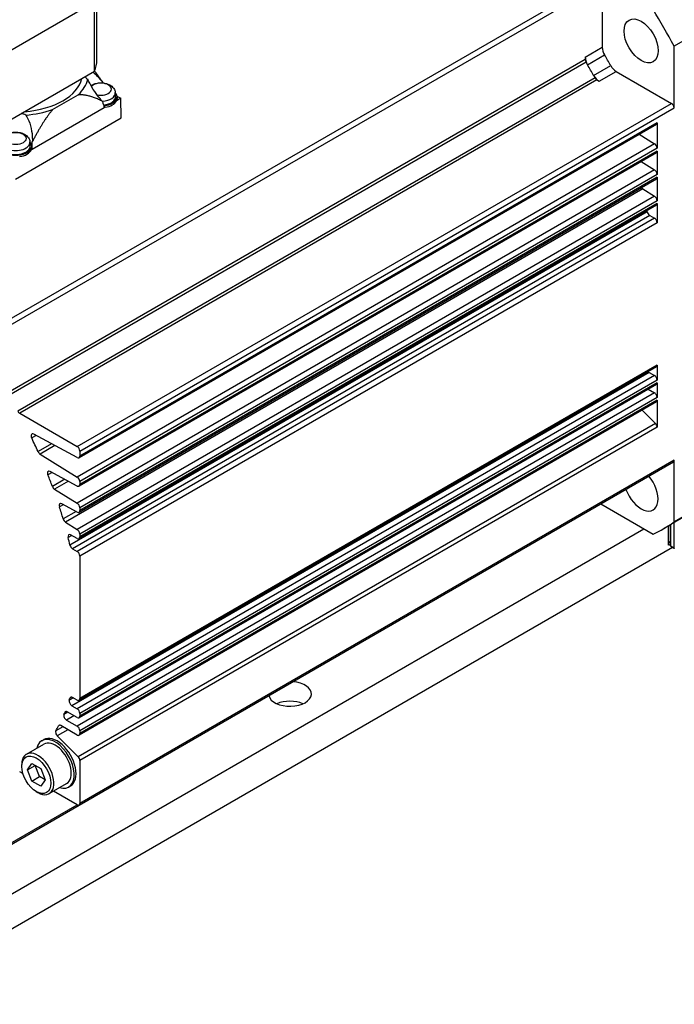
# Model space of a CAD drawing. Extents: x 0 to 2359, y -14 to 1663.
# Tile 34 of 40: x 2109 to 2170, y 1418 to 1510. Entities that reach past the tile are written whole.
import ezdxf

# ---------------------------------------------------------------- set-up
doc = ezdxf.new("R2010")
doc.units = 0
doc.header["$LTSCALE"] = 25.4
doc.layers.get('0').update_dxf_attribs({"linetype": 'CONTINUOUS'})

msp = doc.modelspace()

# ---------------------------------------------------------------- linework, layer by layer
for p, q in [((2116.0453029, 1506.1308975), (2116.0453029, 1514.6978419)), ((2107.4904587, 1481.6768249), (2162.998341, 1513.7243157)), ((2107.7379461, 1481.2481642), (2163.2458284, 1513.295655)), ((2163.2458284, 1513.295655), (2163.2458284, 1507.3211139)), ((2115.8263681, 1511.5403889), (2107.9147228, 1506.9725983)), ((2115.8263681, 1505.085274), (2115.8263681, 1511.5403889)), ((2174.2059835, 1509.8725222), (2169.9633428, 1507.4230325)), ((2161.6548382, 1506.4025552), (2163.2458284, 1507.3211139)), ((2169.9633428, 1501.6605787), (2169.9633428, 1507.4230325)), ((2161.6548382, 1506.1753786), (2107.7379461, 1475.0464464)), ((2161.6548382, 1506.4025552), (2161.6548382, 1506.1753786)), ((2161.8715322, 1505.6892344), (2163.4625225, 1506.6077931)), ((2161.7323054, 1505.9229892), (2107.8154133, 1474.794057)), ((2162.441354, 1504.7022741), (2164.0323443, 1505.6208328)), ((2107.9147228, 1500.5174835), (2115.8263681, 1505.085274)), ((2162.5741781, 1504.4648229), (2108.657286, 1473.3358907)), ((2162.9507608, 1504.1579513), (2164.5417511, 1505.0765099)), ((2164.5417511, 1505.0765099), (2169.7158555, 1502.0892394)), ((2162.7540201, 1504.2715396), (2108.837128, 1473.1426075)), ((2162.7540201, 1504.2715396), (2162.9507608, 1504.1579513)), ((2111.9122654, 1501.5000549), (2114.3092317, 1502.8839441)), ((2117.7618956, 1503.1024313), (2117.798887, 1502.7578672)), ((2118.2713285, 1502.5587249), (2117.8758285, 1502.3303829)), ((2117.9239664, 1502.7592745), (2118.2713285, 1502.5587249)), ((2117.9265207, 1502.7087562), (2117.9265207, 1502.5536218)), ((2118.3268701, 1500.7216076), (2118.2713285, 1502.5587249)), ((2116.7316537, 1501.6697933), (2109.9899907, 1497.7774923)), ((2114.2079731, 1470.0417486), (2169.7158555, 1502.0892394)), ((2114.4554605, 1469.6130879), (2169.9633428, 1501.6605787)), ((2116.8131818, 1501.7168636), (2116.7316537, 1501.6697933)), ((2108.4450529, 1495.0163378), (2118.3268701, 1500.7216076)), ((2168.2998652, 1500.1229197), (2114.3829731, 1468.9939875)), ((2168.3723526, 1500.2831417), (2114.4554605, 1469.1542095)), ((2168.3723526, 1500.2831417), (2168.3723526, 1497.8940872)), ((2166.7031684, 1499.2010663), (2168.1335024, 1498.3175872)), ((2109.7928022, 1498.4973906), (2109.8297936, 1498.1528265)), ((2109.9574272, 1498.1037154), (2109.9574272, 1497.9485811)), ((2168.1335024, 1498.3175872), (2114.2166103, 1467.188655)), ((2168.3723526, 1497.8940872), (2114.4554605, 1466.7651551)), ((2109.9899907, 1497.7774923), (2109.9092616, 1497.7308834)), ((2168.2998652, 1497.4693058), (2114.3829731, 1466.3403736)), ((2168.3723526, 1497.6295278), (2114.4554605, 1466.5005956)), ((2168.3723526, 1497.6295278), (2168.3723526, 1495.4445975)), ((2166.8739802, 1496.6460707), (2168.1335024, 1495.8680974)), ((2168.1335024, 1495.8680974), (2114.2166103, 1464.7391653)), ((2168.3723526, 1495.4445975), (2114.4554605, 1464.3156653)), ((2168.3723526, 1495.180038), (2114.4554605, 1464.0511059)), ((2168.3723526, 1495.180038), (2168.3723526, 1492.9951078)), ((2168.2998652, 1495.019816), (2114.3829731, 1463.8908839)), ((2167.0351982, 1494.0970009), (2113.1183061, 1462.9680687)), ((2168.1335024, 1493.4186077), (2114.2166103, 1462.2896755)), ((2167.0351982, 1494.0970009), (2168.1335024, 1493.4186077)), ((2168.2998652, 1492.5703263), (2114.3829731, 1461.4413941)), ((2168.3723526, 1492.9951078), (2114.4554605, 1461.8661756)), ((2168.3723526, 1492.7305483), (2114.4554605, 1461.6016161)), ((2168.3723526, 1492.7305483), (2168.3723526, 1490.9440611)), ((2167.450447, 1491.96454), (2113.5335549, 1460.8356079)), ((2167.6871788, 1491.6254201), (2113.7702867, 1460.496488)), ((2167.6871788, 1491.6254201), (2168.1248652, 1491.3727218)), ((2168.1248652, 1491.3727218), (2114.2079731, 1460.2437896)), ((2168.3723526, 1490.9440611), (2114.4554605, 1459.8151289)), ((2167.6213093, 1476.9665114), (2113.7044173, 1445.8375793)), ((2168.2998652, 1477.4749448), (2114.3829731, 1446.3460126)), ((2168.3723526, 1477.6351668), (2114.4554605, 1446.5062346)), ((2167.6213093, 1476.9665114), (2168.1248652, 1476.6757833)), ((2168.3723526, 1477.6351668), (2168.3723526, 1476.2471226)), ((2168.1248652, 1476.6757833), (2114.2079731, 1445.5468512)), ((2168.2998652, 1475.8419516), (2114.3829731, 1444.7130195)), ((2168.3723526, 1476.2471226), (2114.4554605, 1445.1181904)), ((2168.3723526, 1476.0021736), (2114.4554605, 1444.8732415)), ((2168.3723526, 1476.0021736), (2168.3723526, 1474.6141294)), ((2168.1248652, 1475.0427901), (2114.2079731, 1443.913858)), ((2167.520271, 1475.3918527), (2168.1248652, 1475.0427901)), ((2168.2998652, 1474.2089585), (2114.3829731, 1443.0800263)), ((2168.3723526, 1474.6141294), (2114.4554605, 1443.4851973)), ((2168.3723526, 1474.3691805), (2114.4554605, 1443.2402483)), ((2168.3723526, 1474.3691805), (2168.3723526, 1471.8420642)), ((2108.837128, 1473.1426075), (2114.2079731, 1470.0417486)), ((2166.9700187, 1473.4411712), (2168.2095109, 1472.2046205)), ((2168.2095109, 1472.2046205), (2114.2926188, 1441.0756883)), ((2168.3723526, 1471.8420642), (2114.4554605, 1440.7131321)), ((2110.3648633, 1471.0750031), (2109.9574224, 1470.839767)), ((2114.2166103, 1469.00651), (2110.1437954, 1471.1937225)), ((2111.8230889, 1470.2918962), (2110.5577483, 1469.5613515)), ((2112.1316065, 1470.1262139), (2110.7511252, 1469.3291927)), ((2114.4554605, 1469.6130879), (2114.4554605, 1469.1542095)), ((2110.7511252, 1469.3291927), (2114.2166103, 1467.188655)), ((2114.3829731, 1436.5480537), (2169.8908555, 1468.5955445)), ((2169.9633428, 1468.7557665), (2114.4554605, 1436.7082757)), ((2169.9633428, 1462.9933127), (2169.9633428, 1468.7557665)), ((2111.8549321, 1467.6211817), (2111.4749522, 1467.4018002)), ((2114.2166103, 1466.3528961), (2111.6790298, 1467.715646)), ((2113.0439978, 1466.982621), (2111.8907139, 1466.3167723)), ((2113.3945405, 1466.79437), (2112.0996421, 1466.0467601)), ((2114.4554605, 1466.7651551), (2114.4554605, 1466.5005956)), ((2112.0996421, 1466.0467601), (2114.2166103, 1464.7391653)), ((2173.2427801, 1464.8310822), (2169.0001394, 1462.3815924)), ((2174.2059835, 1465.4428024), (2169.9633428, 1462.9933127)), ((2112.9061462, 1464.6071613), (2112.5515147, 1464.4024148)), ((2114.2166103, 1463.9034064), (2112.7681522, 1464.6812678)), ((2114.0984352, 1463.9668697), (2112.8976306, 1463.2735848)), ((2114.4554605, 1464.3156653), (2114.4554605, 1464.0511059)), ((2163.1008537, 1464.6753351), (2167.9887724, 1461.8532939)), ((2113.1183061, 1462.9680687), (2114.2166103, 1462.2896755)), ((1967.4415899, 1347.0532729), (2167.1349157, 1462.3462683)), ((2169.4330127, 1460.8153372), (2169.4330127, 1462.631512)), ((2169.6097894, 1462.7335741), (2169.6097894, 1461.1215234)), ((2169.6305001, 1460.7541), (2169.6305001, 1462.7455314)), ((2169.6451448, 1460.7336876), (2169.6451448, 1462.7539865)), ((2169.9279875, 1462.9172858), (2169.9279875, 1460.5703882)), ((2113.6938224, 1461.734668), (2113.3645395, 1461.5445564)), ((2114.2166103, 1461.4539166), (2113.5906623, 1461.7900678)), ((2114.4554605, 1461.8661756), (2114.4554605, 1461.6016161)), ((2169.5744341, 1461.101111), (2169.4330127, 1461.1827607)), ((2169.4330127, 1461.1419358), (2169.6305001, 1461.0279165)), ((2169.5994341, 1461.0986346), (2169.6305001, 1461.1165706)), ((2169.6305001, 1461.1334808), (2169.6097894, 1461.1215234)), ((2169.8072768, 1460.6231704), (1968.0984871, 1344.1665463)), ((2113.7702867, 1460.496488), (2114.2079731, 1460.2437896)), ((2169.6274671, 1460.9888427), (2169.4330127, 1461.101111)), ((2169.6305001, 1460.7829675), (2169.4330127, 1460.8969869)), ((2169.5037234, 1460.856162), (2169.4330127, 1460.8153372)), ((2169.6274671, 1460.9888427), (2169.6305001, 1460.9905938)), ((2169.9279875, 1460.5703882), (2169.6451448, 1460.7336876)), ((2169.6555001, 1460.7107987), (2169.9383428, 1460.5474994)), ((2114.4554605, 1459.8151289), (2114.4554605, 1446.5062346)), ((2113.8534513, 1446.568031), (2113.4684451, 1446.3457475)), ((2113.6981199, 1446.6452922), (2113.5335549, 1446.5502806)), ((2114.2079731, 1446.3633477), (2113.7702867, 1446.6160461)), ((2113.7044173, 1445.8375793), (2114.2079731, 1445.5468512)), ((2113.3407336, 1445.2310556), (2112.9720362, 1445.018188)), ((2113.1962363, 1445.2955957), (2113.0535799, 1445.213233)), ((2113.9093238, 1444.9027799), (2113.202217, 1444.4945316)), ((2114.2079731, 1444.7303546), (2113.284712, 1445.2633996)), ((2114.4554605, 1445.1181904), (2114.4554605, 1444.8732415)), ((2112.8685851, 1443.8706575), (2112.2112535, 1443.4911469)), ((2112.5796946, 1444.0105702), (2112.460269, 1443.9416199)), ((2114.2079731, 1443.0973614), (2112.6844792, 1443.9769511)), ((2113.202217, 1444.4945316), (2114.2079731, 1443.913858)), ((2113.348595, 1443.5935236), (2112.3479127, 1443.0157794)), ((2112.3479127, 1443.0157794), (2114.2926188, 1441.0756883)), ((2114.4554605, 1443.4851973), (2114.4554605, 1443.2402483)), ((2109.4685179, 1441.3042556), (2111.0948635, 1442.2432267)), ((2110.9073635, 1442.5679862), (2111.0841402, 1442.6700483)), ((2109.028416, 1440.1681799), (2109.028416, 1440.3314792)), ((2109.5730999, 1439.8537065), (2109.9813482, 1440.4345008)), ((2109.5730999, 1439.8537065), (2110.2802067, 1440.2619548)), ((2109.9813482, 1440.4345008), (2110.7978448, 1439.9630963)), ((2110.688455, 1439.2097559), (2110.2802067, 1440.2619548)), ((2110.7978448, 1439.9630963), (2111.2060931, 1438.9108974)), ((2114.4554605, 1440.7131321), (2114.4554605, 1436.7082757)), ((2109.1359768, 1439.4937072), (2108.837128, 1439.6662476)), ((2109.9813482, 1438.8015076), (2109.5730999, 1439.8537065)), ((2109.9813482, 1438.8015076), (2110.688455, 1439.2097559)), ((2111.2060931, 1438.9108974), (2110.688455, 1439.2097559)), ((2110.7978448, 1438.3301031), (2109.9813482, 1438.8015076)), ((2111.2060931, 1438.9108974), (2110.7978448, 1438.3301031)), ((2111.5935179, 1437.6236476), (2113.2198635, 1438.5626187)), ((2113.4073635, 1438.2378592), (2113.5841402, 1438.3399213)), ((2110.3895965, 1437.810546), (2110.5310179, 1437.7288964)), ((2114.2079731, 1436.5653888), (2111.9842664, 1437.8492464)), ((2107.6654587, 1432.6696949), (2114.3829731, 1436.5480537)), ((2107.7379461, 1432.8299169), (2114.2079731, 1436.5653888))]:
    msp.add_line(p, q)
for centre, start, end in [((2169.6805001, 1460.7541), 180, 240.000000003), ((2169.9633428, 1460.5908007), 239.999999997, 300.000000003)]:
    msp.add_arc(centre, 0.05, start, end)
for centre, major_axis, ratio, start_param, end_param in [((2148.7501394, 1497.4556213), (-20.25, 35.0740289), 0.5773502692, 4.663614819, 4.7611631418), ((2163.9529352, 1506.9128656), (0.5, -0.8660254), 0.5773502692, 3.926990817, 4.7313842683), ((2162.3619449, 1505.9943069), (0.5, -0.8660254), 0.5773502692, 3.926990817, 4.7313842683), ((2161.9023255, 1506.0324917), (0.175, -0.3031089), 0.5773502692, 3.926990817, 4.7404550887), ((2148.7501394, 1497.4556213), (15, -25.9807621), 0.5773502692, 1.5518011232, 1.5897915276), ((2108.4450529, 1506.1308975), (7.60025, 0), 0.5773502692, 6.0425792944, 6.2831853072), ((2147.1591491, 1496.5370626), (15, -25.9807621), 0.5773502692, 1.5897915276, 1.5988624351), ((2147.1591491, 1496.5370626), (15, -25.9807621), 0.5773502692, 1.5518011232, 1.5897915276), ((2164.5417511, 1505.8930065), (0.5, -0.8660254), 0.5773502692, 4.6933937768, 5.4977871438), ((2108.4450529, 1504.8857402), (6.25, 0), 0.5773502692, 4.8476486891, 6.1479255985), ((2108.4450529, 1504.8857402), (6.8125, 0), 0.5773502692, 5.7492223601, 6.1416777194), ((2116.4265207, 1504.8806371), (-1.56095, 0), 0.5773502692, 0.3382132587, 0.6558892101), ((2162.9507608, 1504.9744479), (0.5, -0.8660254), 0.5773502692, 4.6933937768, 5.4977871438), ((2147.1591491, 1496.5370626), (15, -25.9807621), 0.5773502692, 1.5427302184, 1.5518011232), ((2162.7540201, 1504.5573134), (0.175, -0.3031089), 0.5773502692, 4.684322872, 5.4977871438), ((2116.4265207, 1503.4109876), (0.9798137, 0), 0.5773502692, 4.3349243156, 8.9675508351), ((2116.4265207, 1511.2697289), (1.1863485, -9.7628388), 0.1039110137, 5.5339688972, 5.5404454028), ((2116.4265207, 1503.0546441), (1.3379377, 0), 0.5773502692, 4.8148170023, 6.3450886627), ((2116.4265207, 1502.7087562), (1.375, 0), 0.5773502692, 4.8856063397, 6.3450886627), ((2116.4265207, 1502.7087562), (1.5, 0), 0.5773502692, 4.8835478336, 6.7562273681), ((2116.4265207, 1502.5536218), (1.5, 0), 0.5773502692, 6.0224675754, 6.2831853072), ((2116.4265207, 1511.186606), (1.0497366, -11.0351761), 0.1046885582, 5.6431504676, 5.7423516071), ((2116.4265207, 1502.5536218), (-1.5, 0), 0.5773502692, 1.7691918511, 1.8315140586), ((2116.4265207, 1502.5536218), (1.5, 0), 0.5773502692, 4.9731067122, 6.0224675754), ((2169.7158555, 1501.8034656), (0.175, -0.3031089), 0.5773502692, 0.7853981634, 2.3561944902), ((2108.4574272, 1500.2755964), (1.56095, 0), 0.5773502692, 0.9184936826, 1.2361386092), ((2108.4450529, 1504.8857402), (6.8125, 0), 0.5773502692, 4.8537620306, 5.2463519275), ((2168.1248652, 1500.4260286), (0.175, -0.3031089), 0.5773502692, 0, 0.7853981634), ((2108.4574272, 1498.1037154), (1.5, 0), 0.5773502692, 2.6685505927, 6.7562273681), ((2108.4574272, 1498.1037154), (1.375, 0), 0.5773502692, 3.079689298, 6.3450886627), ((2108.4574272, 1498.4496034), (1.3379377, 0), 0.5773502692, 3.079689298, 6.3450886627), ((2108.4574272, 1497.9485811), (1.5, 0), 0.5773502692, 6.0290840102, 6.2831853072), ((2108.4574272, 1497.9485811), (1.56095, 0), 0.5773502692, 0.1470018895, 0.3135877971), ((2108.4574272, 1506.5483161), (1.0497366, -11.0351761), 0.1046885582, 0.6422151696, 0.7415121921), ((2168.1248652, 1498.0369741), (0.175, -0.3031089), 0.5773502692, 0.7853981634, 2.3212879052), ((2108.4574272, 1497.9485811), (1.5, 0), 0.5773502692, 4.9664902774, 6.0290840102), ((2168.1248652, 1497.7724147), (0.175, -0.3031089), 0.5773502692, 0, 0.7853981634), ((2168.1248652, 1495.5874844), (0.175, -0.3031089), 0.5773502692, 0.7853981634, 2.3212879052), ((2168.1248652, 1495.3229249), (0.175, -0.3031089), 0.5773502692, 0, 0.7853981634), ((2167.0438354, 1494.3776139), (0.175, -0.3031089), 0.5773502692, 4.9191492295, 5.4628805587), ((2168.1248652, 1493.1379947), (0.175, -0.3031089), 0.5773502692, 0.7853981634, 2.3212879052), ((2168.1248652, 1492.8734352), (0.175, -0.3031089), 0.5773502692, 0, 0.7853981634), ((2147.1591491, 1496.5370626), (15, -25.9807621), 0.5773502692, 1.0812952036, 1.085065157), ((2167.6871788, 1491.9111939), (0.175, -0.3031089), 0.5773502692, 4.2228878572, 5.4977871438), ((2168.1248652, 1491.086948), (0.175, -0.3031089), 0.5773502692, 0.7853981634, 2.3561944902), ((2167.6213093, 1477.2522852), (0.175, -0.3031089), 0.5773502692, 5.14410055, 5.4977871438), ((2168.1248652, 1477.7780537), (0.175, -0.3031089), 0.5773502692, 0, 0.7853981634), ((2168.1248652, 1476.3900095), (0.175, -0.3031089), 0.5773502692, 0.7853981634, 2.3561944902), ((2168.1248652, 1476.1450605), (0.175, -0.3031089), 0.5773502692, 0, 0.7853981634), ((2168.1248652, 1474.7570163), (0.175, -0.3031089), 0.5773502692, 0.7853981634, 2.3561944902), ((2168.1248652, 1474.5120674), (0.175, -0.3031089), 0.5773502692, 0, 0.7853981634), ((2108.837128, 1473.4283813), (0.175, -0.3031089), 0.5773502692, 4.684322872, 5.4977871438), ((2168.1248652, 1471.9849511), (0.175, -0.3031089), 0.5773502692, 0.7853981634, 2.0071286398), ((2110.1524326, 1470.9031361), (-0.175, 0.3031089), 0.5773502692, 5.5326937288, 7.7318904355), ((2093.2422571, 1465.4081305), (15, -25.9807621), 0.5773502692, 1.4012873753, 1.4487049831), ((2110.7597624, 1469.6098057), (0.175, -0.3031089), 0.5773502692, 4.5428800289, 5.4628805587), ((2114.2079731, 1469.7559748), (0.175, -0.3031089), 0.5773502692, 0.7853981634, 2.3561944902), ((2114.2079731, 1469.2970964), (0.175, -0.3031089), 0.5773502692, 5.5326937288, 7.0685834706), ((2169.7158555, 1468.8986534), (0.175, -0.3031089), 0.5773502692, 0, 0.7853981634), ((2111.6876669, 1467.4250596), (-0.175, 0.3031089), 0.5773502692, 5.5326937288, 7.6050939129), ((2093.2422571, 1465.4081305), (15, -25.9807621), 0.5773502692, 1.2822307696, 1.321908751), ((2114.2079731, 1466.908042), (0.175, -0.3031089), 0.5773502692, 0.7853981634, 2.3212879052), ((2166.8751394, 1466.0622004), (1.125, -1.9485572), 0.5773502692, 4.4025288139, 8.1638418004), ((2112.1082793, 1466.3273731), (0.175, -0.3031089), 0.5773502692, 4.4238234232, 5.4628805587), ((2114.2079731, 1466.6434825), (0.175, -0.3031089), 0.5773502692, 5.5326937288, 7.0685834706), ((2112.7767894, 1464.3906814), (-0.175, 0.3031089), 0.5773502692, 5.5326937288, 7.4954992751), ((2093.2422571, 1465.4081305), (15, -25.9807621), 0.5773502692, 1.1710240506, 1.2123139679), ((2114.2079731, 1464.4585523), (0.175, -0.3031089), 0.5773502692, 0.7853981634, 2.3212879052), ((2114.2079731, 1464.1939928), (0.175, -0.3031089), 0.5773502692, 5.5326937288, 7.0685834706), ((2113.1269433, 1463.2486818), (0.175, -0.3031089), 0.5773502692, 4.3126167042, 5.4628805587), ((2148.7501394, 1497.4556213), (20.25, -35.0740289), 0.5773502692, 6.2344111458, 6.3319594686), ((2114.2079731, 1462.0090625), (0.175, -0.3031089), 0.5773502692, 0.7853981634, 2.3212879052), ((2113.5992995, 1461.4994814), (-0.175, 0.3031089), 0.5773502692, 5.5326937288, 7.3906810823), ((2093.2422571, 1465.4081305), (15, -25.9807621), 0.5773502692, 1.0812952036, 1.1074957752), ((2114.2079731, 1461.744503), (0.175, -0.3031089), 0.5773502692, 5.5326937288, 7.0685834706), ((2169.5744341, 1461.1419358), (0.025, -0.0433013), 0.5773502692, 5.4977871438, 7.0685834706), ((2113.7702867, 1460.7822618), (0.175, -0.3031089), 0.5773502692, 4.2228878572, 5.4977871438), ((2114.2079731, 1459.9580158), (0.175, -0.3031089), 0.5773502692, 0.7853981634, 2.3561944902), ((2169.6274671, 1461.05008), (-0.0375, 0.0649519), 0.5773502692, 2.3561944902, 2.4134166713), ((2169.6805001, 1460.7541), (-0.05, 0), 0.5773502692, 0, 0.7853981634), ((2169.6805001, 1460.7541), (-0.025, -0.0433013), 0.5773502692, 5.4977871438, 6.2831853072), ((2169.9633428, 1460.5908007), (-0.025, -0.0433013), 0.5773502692, 5.4977871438, 6.2831853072), ((2169.9633428, 1460.5908007), (0.05, 0), 0.5773502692, 3.926990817, 5.4977871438), ((2134.0776737, 1446.9348953), (2, 0), 0.5773502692, 3.2803452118, 7.7152290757), ((2093.2422571, 1465.4081305), (15, -25.9807621), 0.5773502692, 0.4791508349, 0.4895011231), ((2113.7702867, 1446.3302723), (-0.175, 0.3031089), 0.5773502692, 5.4977871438, 6.7726864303), ((2114.2079731, 1446.6491215), (0.175, -0.3031089), 0.5773502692, 5.4977871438, 7.0685834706), ((2113.7044173, 1446.1233531), (0.175, -0.3031089), 0.5773502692, 3.6207434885, 5.4977871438), ((2114.2079731, 1445.2610774), (0.175, -0.3031089), 0.5773502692, 0.7853981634, 2.3561944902), ((2134.0776737, 1445.097778), (-2, 0), 0.5773502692, 4.0614168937, 5.3633610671), ((2113.202217, 1444.7803054), (0.175, -0.3031089), 0.5773502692, 3.5507997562, 5.4977871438), ((2093.2422571, 1465.4081305), (15, -25.9807621), 0.5773502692, 0.4092071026, 0.4198129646), ((2113.284712, 1444.9776258), (-0.175, 0.3031089), 0.5773502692, 5.4977871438, 6.7029982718), ((2114.2079731, 1445.0161284), (0.175, -0.3031089), 0.5773502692, 5.4977871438, 7.0685834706), ((2093.2422571, 1465.4081305), (15, -25.9807621), 0.5773502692, 0.3212585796, 0.3482100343), ((2112.6844792, 1443.6911773), (-0.175, 0.3031089), 0.5773502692, 5.4977871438, 6.6313953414), ((2114.2079731, 1443.6280842), (0.175, -0.3031089), 0.5773502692, 0.7853981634, 2.3561944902), ((2112.1573635, 1440.4029227), (-1.25, 2.1650635), 0.5773502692, 2.5867816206, 6.8379963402), ((2112.3341402, 1440.5049848), (-1.25, 2.1650635), 0.5773502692, 3.1415926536, 6.2831853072), ((2112.4325584, 1443.2354487), (-0.175, 0.3031089), 0.5773502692, 0.3212585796, 2.0071286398), ((2114.2079731, 1443.3831352), (0.175, -0.3031089), 0.5773502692, 5.4977871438, 7.0685834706), ((2112.1573635, 1440.4029227), (-1.0625, 1.840304), 0.5773502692, 3.1415926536, 6.2831853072), ((2110.5310179, 1439.4639516), (-1.0625, 1.840304), 0.5773502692, 2.3561944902, 7.0685834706), ((2114.2079731, 1440.856019), (0.175, -0.3031089), 0.5773502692, 0.7853981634, 2.0071286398), ((2114.2079731, 1436.8511626), (0.175, -0.3031089), 0.5773502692, 5.4977871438, 7.0685834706)]:
    msp.add_ellipse(centre, major_axis=major_axis, ratio=ratio, start_param=start_param, end_param=end_param)
for centre, major_axis in [((2166.8751394, 1507.9200949), (-1.125, 1.9485572)), ((2108.4574272, 1498.8059469), (0.9798137, 0)), ((2110.3895965, 1439.382302), (-0.9625, 1.6670989))]:
    msp.add_ellipse(centre, major_axis=major_axis, ratio=0.5773502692)
for points, knots in [([(2116.5785418, 1502.2699356), (2116.4184065, 1502.4408192), (2116.2623127, 1502.6273088), (2115.9417016, 1503.0457396), (2115.7543185, 1503.3176466), (2115.4375152, 1503.8420708), (2115.3034531, 1504.0895336), (2115.1894585, 1504.3310184)], [1.29812755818, 1.29812755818, 1.29812755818, 1.29812755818, 1.45044358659, 1.45044358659, 1.64018828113, 1.64018828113, 1.79739091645, 1.79739091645, 1.79739091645, 1.79739091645]), ([(2115.7000064, 1505.0122503), (2115.8393449, 1504.8790277), (2115.9840703, 1504.7304412), (2116.1229385, 1504.5812544), (2116.2723879, 1504.4207001), (2116.4363991, 1504.2364915), (2116.6042742, 1504.037198)], [-0.14809339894, -0.14809339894, -0.14809339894, -0.14809339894, 0, 0, 0, 0.15937754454, 0.15937754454, 0.15937754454, 0.15937754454]), ([(2115.4994176, 1503.7424272), (2115.5349765, 1503.7669113), (2115.5715741, 1503.7892702), (2115.7313503, 1503.8766569), (2115.8626359, 1503.9239377), (2116.1388535, 1503.9883204), (2116.2841843, 1504.0041661), (2116.5731394, 1504.0037218), (2116.7166714, 1503.9878095), (2116.9954454, 1503.9226938), (2117.1306762, 1503.8733947), (2117.3774129, 1503.7350346), (2117.4908367, 1503.6471632), (2117.6531911, 1503.4411156), (2117.7105535, 1503.3347662), (2117.7508333, 1503.1786178), (2117.7577791, 1503.1407757), (2117.7618956, 1503.1024313)], [4.6247707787, 4.6247707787, 4.6247707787, 4.6247707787, 4.7394379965, 4.7394379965, 5.1140794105, 5.1140794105, 5.5004500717, 5.5004500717, 5.8822274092, 5.8822274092, 6.2686094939, 6.2686094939, 6.6416447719, 6.6416447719, 6.9207376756, 6.9207376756, 7.006680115, 7.006680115, 7.006680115, 7.006680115]), ([(2109.4049518, 1500.9917812), (2109.554976, 1500.7686765), (2109.675899, 1500.5106834), (2109.8809762, 1499.918846), (2109.9520504, 1499.5797434), (2109.9877866, 1499.2655411), (2110.0159628, 1499.0178094), (2110.0262709, 1498.7521615), (2110.0118183, 1498.4846707)], [-0.34836236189, -0.34836236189, -0.34836236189, -0.34836236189, -0.18975486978, -0.18975486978, 0, 0, 0, 0.14961157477, 0.14961157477, 0.14961157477, 0.14961157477]), ([(2107.1220523, 1498.4973906), (2107.1320548, 1498.5905615), (2107.1590586, 1498.6802713), (2107.241357, 1498.8514692), (2107.2993727, 1498.9302967), (2107.4468882, 1499.0831014), (2107.5406679, 1499.1504221), (2107.7622569, 1499.2716162), (2107.8935425, 1499.318897), (2108.1697601, 1499.3832797), (2108.3150909, 1499.3991253), (2108.604046, 1499.3986811), (2108.747578, 1499.3827688), (2109.0263519, 1499.317653), (2109.1615828, 1499.268354), (2109.4083195, 1499.1299938), (2109.5217433, 1499.0421225), (2109.6840977, 1498.8360749), (2109.74146, 1498.7297255), (2109.7817399, 1498.5735771), (2109.7886857, 1498.535735), (2109.7928022, 1498.4973906)], [3.9888941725, 3.9888941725, 3.9888941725, 3.9888941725, 4.1977210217, 4.1977210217, 4.4354715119, 4.4354715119, 4.7394379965, 4.7394379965, 5.1140794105, 5.1140794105, 5.5004500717, 5.5004500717, 5.8822274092, 5.8822274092, 6.2686094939, 6.2686094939, 6.6416447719, 6.6416447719, 6.9207376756, 6.9207376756, 7.006680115, 7.006680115, 7.006680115, 7.006680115])]:
    msp.add_open_spline(points, degree=3, knots=knots)
for points, weights in [([(2115.8332454, 1505.1015917), (2116.1993513, 1504.6169918), (2116.6042742, 1504.037198)], [1.01980224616, 1.01825557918, 1.01156110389]), ([(2116.5785418, 1502.2699356), (2115.284754, 1502.9328683), (2114.3092317, 1502.8839441)], [1.01197938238, 1.03322702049, 1]), ([(2111.9122654, 1501.5000549), (2111.0359396, 1500.4808585), (2110.0118183, 1498.4846707)], [1, 1.03315731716, 1.01206828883])]:
    msp.add_rational_spline(points, weights, degree=2)

doc.saveas('drawing.dxf')
